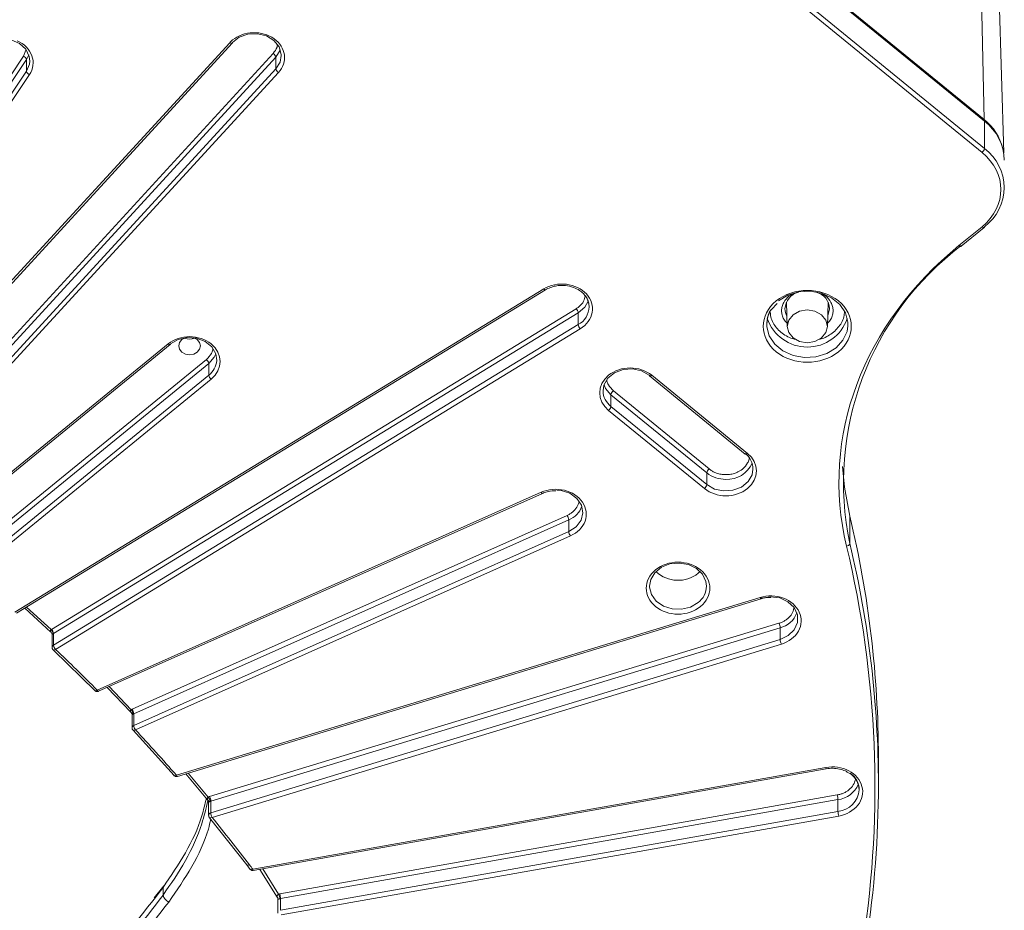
# Model space of a CAD drawing. Header units: millimetres. Extents: x 0 to 420, y 0 to 297.
# Tile 86 of 106: x 356 to 392, y 148 to 181. Entities that reach past the tile are written whole.
import ezdxf

# ---------------------------------------------------------------- set-up
doc = ezdxf.new("R2010")
doc.units = ezdxf.units.MM

msp = doc.modelspace()

# ---------------------------------------------------------------- linework, layer by layer
at = {"color": 7, "linetype": 'Continuous', "lineweight": 15}
for p, q in [((371.57799988, 193.03115587), (391.376993, 176.86446995)), ((391.3800065, 176.82703333), (371.58101338, 192.99371924)), ((371.59033837, 192.96906641), (391.38933149, 176.8023805)), ((391.38933149, 175.7921271), (371.59033837, 191.95881302)), ((371.50195116, 191.81448122), (391.30094428, 175.6477953)), ((391.21340001, 184.38246839), (391.376993, 176.86446995)), ((392.0987209, 175.63425567), (391.87206569, 183.12805972)), ((363.52507529, 179.70225074), (349.02123836, 163.88188347)), ((349.11337401, 163.86957524), (363.61721357, 179.68993606)), ((350.5237261, 163.37295654), (365.12615504, 179.30086951)), ((346.98111489, 165.84703232), (355.90949801, 179.19837846)), ((356.0192089, 179.0773002), (347.09082577, 165.72595405)), ((365.22622746, 179.16754179), (350.62379062, 163.23963097)), ((356.0192089, 178.64433138), (356.0192089, 179.0773002)), ((365.22622746, 178.73457297), (365.22622746, 179.16754179)), ((356.0192089, 178.64433138), (347.06910698, 165.26050428)), ((347.17881522, 165.13943247), (356.12891451, 178.52325742)), ((365.22622746, 178.73457297), (350.6092684, 162.79082068)), ((350.70933292, 162.65749511), (365.32628935, 178.60124525)), ((391.38933149, 176.8023805), (391.38933149, 175.7921271)), ((391.30094428, 172.90523386), (390.44600599, 172.20714186)), ((390.52506294, 172.1824816), (391.38000123, 172.8805736)), ((375.11897263, 170.6051197), (355.59300416, 158.66977823)), ((355.6582027, 158.63528667), (375.1841738, 170.5706303)), ((356.94267269, 158.03208469), (376.3175289, 169.87506162)), ((383.52772198, 169.85085592), (383.73087506, 170.0700224)), ((384.06734916, 170.09035913), (384.08314369, 170.05555734)), ((384.08116279, 170.12109755), (384.10873209, 169.20950784)), ((385.58845526, 169.20950784), (385.61602457, 170.12109755)), ((385.61404367, 170.05555734), (385.6298382, 170.09035913)), ((376.39243965, 169.72118837), (357.01757817, 157.87821574)), ((376.39243965, 169.72118837), (376.39243965, 169.28821956)), ((376.39243965, 169.28821956), (357.01757817, 157.44524693)), ((357.09249156, 157.29137583), (376.46735041, 169.13435491)), ((361.24890313, 168.5748764), (352.40429741, 161.35289486)), ((352.48335963, 161.3282303), (361.32796535, 168.55021184)), ((353.82079503, 160.77728101), (362.66311956, 167.99739985)), ((362.75150677, 167.85306805), (353.90918224, 160.63294921)), ((362.75150677, 167.42009924), (362.75150677, 167.85306805)), ((362.75150677, 167.42009924), (353.90690104, 160.1981177)), ((353.99528825, 160.05378591), (362.83989398, 167.27576744)), ((379.02429434, 167.39545071), (382.55983014, 164.50854144)), ((382.63888709, 164.5332017), (379.10335129, 167.42011097)), ((377.60074765, 166.69830262), (377.60074765, 166.26533381)), ((377.60074765, 166.69830262), (381.13628346, 163.81139335)), ((377.68914013, 166.84263872), (381.22467593, 163.95572945)), ((381.13628346, 163.37842454), (377.60074765, 166.26533381)), ((377.51236044, 166.12100201), (381.04789625, 163.23409274)), ((381.13628346, 163.37842454), (381.13628346, 163.81139335)), ((375.0234626, 163.09508778), (358.63257955, 155.78696644)), ((358.68347978, 155.74496), (375.07437072, 163.05307919)), ((359.92247068, 155.07868637), (375.98196096, 162.23905498)), ((386.4186112, 162.21112714), (386.4186112, 161.20087375)), ((376.04187007, 162.07731153), (359.98237189, 154.91694507)), ((376.04187007, 162.07731153), (376.04187007, 161.64434272)), ((376.04187007, 161.64434272), (359.98237189, 154.48397626)), ((360.042281, 154.32223281), (376.10177391, 161.48260357)), ((380.81808792, 160.10161309), (380.88999044, 160.16665672)), ((383.10444382, 159.20935648), (361.55436768, 152.64619341)), ((361.59078256, 152.59878201), (383.14086396, 159.16194078)), ((383.14137763, 159.1621277), (383.14086396, 159.16194078)), ((355.95625731, 158.81747288), (356.92211029, 157.92950246)), ((362.78377545, 151.85492892), (383.80337027, 158.25653255)), ((356.92889594, 158.02302934), (356.94267269, 158.03208469)), ((356.96749191, 157.84803435), (356.96749191, 157.36353371)), ((357.01757817, 157.44524693), (357.01757817, 157.87821574)), ((383.84705285, 158.08874074), (362.82745802, 151.68713711)), ((383.84705285, 157.65577193), (383.84705285, 158.08874074)), ((383.84705285, 157.65577193), (362.82745802, 151.2541683)), ((362.8711406, 151.08637648), (383.89073542, 157.48798011)), ((356.99566972, 157.28447685), (357.00784225, 157.27430573)), ((357.01410106, 157.26788484), (358.5517498, 155.76565211)), ((358.54392102, 155.77101048), (358.55170765, 155.76567361)), ((358.99378331, 155.88331434), (359.87556914, 154.96696907)), ((359.91728135, 154.88510646), (359.91728135, 154.3943907)), ((359.98237189, 154.48397626), (359.98237189, 154.91694507)), ((359.95917532, 154.30306503), (361.4687806, 152.629512)), ((387.47254583, 152.29636565), (387.47254583, 153.30661904)), ((361.90177625, 152.69349387), (362.7085723, 151.73761479)), ((385.5288122, 152.93268653), (364.37223485, 149.17469801)), ((364.39410116, 149.12378296), (385.55067325, 152.88177579)), ((385.55067325, 152.88177579), (385.54968806, 152.88184521)), ((362.74614095, 151.65604591), (362.74614095, 151.15853436)), ((362.82745802, 151.2541683), (362.82745802, 151.68713711)), ((365.37431305, 148.25870633), (385.9539422, 151.91421671)), ((385.98051315, 151.74232095), (365.40088401, 148.08681057)), ((385.98051315, 151.30935214), (385.98051315, 151.74232095)), ((385.98051315, 151.30935214), (365.40088401, 147.65384176)), ((362.78334871, 151.07203304), (364.1584713, 149.32818169)), ((365.42745759, 147.48194815), (386.0070841, 151.13745638)), ((364.1584713, 149.32818169), (364.28108439, 149.16419383)), ((364.63764146, 149.16704231), (365.27492025, 148.14349744)), ((361.09379351, 148.56076478), (360.73862596, 148.10939008)), ((361.0629644, 148.21286301), (361.0629644, 148.50150745)), ((365.30245794, 148.07559207), (365.30245794, 147.55410603)), ((365.40088401, 147.65384176), (365.40088401, 148.08681057))]:
    msp.add_line(p, q, dxfattribs=at)
at = {"color": 8, "linetype": 'Continuous', "lineweight": 15}
for p, q in [((355.90949801, 179.19837846), (355.99943939, 179.42660763)), ((356.10574691, 179.25214368), (356.0192089, 179.0773002)), ((384.33844822, 170.43991311), (384.1768414, 170.35023291)), ((356.92889594, 158.02302934), (356.02137682, 158.85728065)), ((359.8903943, 155.06166619), (359.06786957, 155.91634687)), ((362.73201385, 151.83326922), (361.98461588, 152.71872518)), ((365.3282966, 148.24662465), (364.74340107, 149.18583194))]:
    msp.add_line(p, q, dxfattribs=at)
at = {"color": 7, "linetype": 'Continuous', "lineweight": 15, "flags": 128}
for points in [[(363.62514245, 179.71323878), (363.87838705, 179.90729854), (364.19764416, 180.01893527), (364.54440209, 180.03467566), (364.8768459, 179.95262259), (365.15487285, 179.78267889), (365.3449446, 179.54533845), (365.4241438, 179.26922563), (365.42568743, 179.22397471)], [(354.26385061, 179.42698441), (354.48069087, 179.64849843), (354.777244, 179.79609199), (355.11773259, 179.85196843), (355.46108716, 179.80938463), (355.76590107, 179.67347914), (355.99541173, 179.46064191), (356.12192603, 179.1965441), (356.14128197, 179.01762249)], [(375.1841738, 170.5706303), (375.1812604, 170.56925015), (375.17972731, 170.5687988)], [(383.78793663, 170.16266069), (384.12972122, 170.37157895), (384.5297475, 170.49340671), (384.95559926, 170.51827988), (385.37278984, 170.44417659), (385.74750693, 170.27710221), (386.04940481, 170.03059027), (386.25401722, 169.72461847), (386.34476992, 169.38396534), (386.34687726, 169.23803874)], [(376.65820714, 170.35155394), (376.68560786, 170.31028651), (376.76940107, 170.11885087)], [(376.77567568, 170.09393038), (376.78609122, 170.03883688), (376.79316662, 169.94189519)], [(383.34859261, 169.29658661), (383.3828738, 169.55693753), (383.50754418, 169.84530625)], [(384.32527207, 169.65174433), (384.16484009, 169.45569284), (384.10850555, 169.22443088), (384.16484009, 168.99316892), (384.32527207, 168.79711743), (384.56537212, 168.66611817), (384.84859368, 168.62011872), (385.13181523, 168.66611817), (385.37191529, 168.79711743), (385.53234727, 168.99316892), (385.5886818, 169.22443088), (385.53234727, 169.45569284), (385.37191529, 169.65174433), (385.13181523, 169.78274359), (384.84859368, 169.82874304), (384.56537212, 169.78274359), (384.32527207, 169.65174433)], [(361.33729561, 168.57486037), (361.62178157, 168.73751678), (361.95724677, 168.81091241), (362.30321708, 168.78620056), (362.61797765, 168.66634949), (362.86355153, 168.46582839), (363.01032529, 168.20881785), (363.04325515, 167.95844502)], [(362.19729942, 168.80442058), (362.19747327, 168.80436466), (362.32724078, 168.73356303), (362.41395002, 168.62760256), (362.44440112, 168.50260865), (362.41395266, 168.3776169), (362.32724078, 168.27165858), (362.19747591, 168.20085479), (362.04440119, 168.17599238), (361.89132383, 168.20085695), (361.76155632, 168.27165858), (361.67484708, 168.37761905), (361.64440125, 168.50260865), (361.67484972, 168.62760041), (361.76155632, 168.73356303)], [(361.76155632, 168.73356303), (361.89132647, 168.80436251), (361.89150296, 168.80442058)], [(377.30785867, 166.84287139), (377.34192913, 167.05405242), (377.48870026, 167.31106512), (377.73427941, 167.51159051), (378.04903734, 167.63143513), (378.39501028, 167.65615343), (378.73047812, 167.58275565), (379.01496408, 167.42009924)], [(386.1537604, 164.05153509), (386.22169586, 163.28789613), (386.4186112, 162.21112714)], [(379.02562197, 159.62581975), (379.06927556, 159.87008613), (379.22108061, 160.12364661), (379.46549018, 160.32321701), (379.77602026, 160.44717202), (380.11901658, 160.48208135), (380.45730826, 160.42416154), (380.75423545, 160.27969111), (380.97762955, 160.06432011), (381.10327721, 159.80139024), (381.12562294, 159.62503897)], [(383.14812639, 159.18588473), (383.48965548, 159.23734535), (383.83214867, 159.19031561), (384.13427835, 159.0504804), (384.35962175, 158.83469642), (384.48098887, 158.56899403), (384.48374422, 158.28542185), (384.36755326, 158.01818155), (384.14643508, 157.79950674), (383.84705285, 157.65577193)], [(357.01407472, 157.26789344), (357.01378759, 157.26801599), (357.00662526, 157.27269695)], [(359.95913317, 154.30308653), (359.95043775, 154.30961261), (359.9496633, 154.31052868)], [(361.46007991, 152.63629191), (361.46027221, 152.63607042), (361.46872792, 152.6295378)], [(362.78330129, 151.07205884), (362.77508793, 151.07857003), (362.77425289, 151.07955706)], [(364.27305014, 149.17089435), (364.27326878, 149.17064705), (364.28107122, 149.16420458)]]:
    msp.add_lwpolyline(points, dxfattribs=at)
at = {"color": 8, "linetype": 'Continuous', "lineweight": 15, "flags": 128}
for points in [[(363.61721357, 179.68993606), (363.60827844, 179.68345945), (363.59583458, 179.68013161), (363.58066699, 179.68042989), (363.56337097, 179.68433704), (363.54459982, 179.69170243), (363.52507529, 179.70225074)], [(365.38989948, 179.44039381), (365.38291364, 179.42062261), (365.22622746, 179.16754179)], [(365.42568743, 179.22397471), (365.38291364, 178.9876538), (365.22622746, 178.73457297)], [(356.14128197, 179.01762249), (356.13018682, 178.91304505), (356.0192089, 178.64433138)], [(391.38000123, 172.8805736), (391.37443258, 172.87729688), (391.36344279, 172.87533702), (391.35005063, 172.87730012), (391.33476712, 172.88310867), (391.31818761, 172.89253894), (391.30094428, 172.90523386)], [(390.52506294, 172.1824816), (390.51949429, 172.17920488), (390.5085045, 172.17724502), (390.49511234, 172.17920811), (390.47982884, 172.18501667), (390.46324932, 172.19444694), (390.44600599, 172.20714186)], [(376.75737868, 170.15838312), (376.63010046, 169.92797293), (376.39243965, 169.72118837)], [(385.6735919, 169.87355716), (385.61079309, 169.61608417), (385.60014574, 169.59602474)], [(386.34687726, 169.23803874), (386.31431356, 169.0362357), (386.16511371, 168.70959792), (385.909256, 168.43051684), (385.5674714, 168.22159858), (385.16743986, 168.09976651), (384.74158283, 168.07489765), (384.32439752, 168.14900523), (383.94967516, 168.31607532), (383.64777728, 168.56258726), (383.44317014, 168.86856336), (383.35241217, 169.20921219), (383.34859261, 169.29658661)], [(361.32796535, 168.55021184), (361.3223967, 168.54693512), (361.3114069, 168.54497526), (361.29800947, 168.54694266), (361.28273124, 168.55274691), (361.26614646, 168.56218148), (361.24890313, 168.5748764)], [(363.00861571, 168.21396774), (362.95070858, 168.08536245), (362.75150677, 167.85306805)], [(379.02429434, 167.39545071), (379.02985772, 167.39216969), (379.04085278, 167.39021413), (379.05424494, 167.39217723), (379.06952845, 167.39798578), (379.08610796, 167.40741605), (379.10335129, 167.42011097)], [(377.34364134, 167.05920016), (377.40155111, 166.93060132), (377.60074765, 166.69830262)], [(382.55983014, 164.50854144), (382.56539353, 164.50526041), (382.57638859, 164.50330486), (382.58978075, 164.50526795), (382.60506425, 164.5110765), (382.62164376, 164.52050678), (382.63888709, 164.5332017)], [(382.84326243, 163.94278992), (382.80931841, 163.74447136), (382.66254201, 163.48746296), (382.41696286, 163.28693757), (382.1022102, 163.16708864), (381.75623199, 163.14237464), (381.42077468, 163.21577243), (381.13628346, 163.37842454)], [(375.07437072, 163.05307919), (375.07327491, 163.05267084), (375.06582545, 163.05287911), (375.05674807, 163.05747922), (375.04639312, 163.0662969), (375.03515308, 163.07899441), (375.0234626, 163.09508778)], [(375.60418032, 163.17683874), (375.75965477, 163.16153714), (376.08308969, 163.05823304), (376.3437416, 162.87083252), (376.51018741, 162.62193522), (376.56233887, 162.3415722), (376.49390819, 162.06354938), (376.31314826, 161.82140595), (376.04187007, 161.64434272)], [(380.81808792, 159.01919536), (380.53678141, 158.85519463), (380.20549928, 158.77466657), (379.86014801, 158.78632452), (379.53814345, 158.88892096), (379.2743832, 159.07133136), (379.097456, 159.31378667), (379.02652286, 159.59001564), (379.02562197, 159.62581975)], [(383.14086396, 159.16194078), (383.1407665, 159.16191286), (383.13533219, 159.16287179), (383.12870987, 159.1683925), (383.12116031, 159.17825337), (383.11296538, 159.19208657), (383.10444382, 159.20935648)], [(358.68347978, 155.74496), (358.68238923, 155.74454736), (358.67493977, 155.74475562), (358.66586503, 155.74935789), (358.65550744, 155.75817342), (358.6442674, 155.77087093), (358.63257955, 155.78696644)], [(361.59078256, 152.59878201), (361.59068773, 152.59874764), (361.58525605, 152.59970872), (361.57863373, 152.60522943), (361.57108417, 152.6150903), (361.56288925, 152.62892349), (361.55436768, 152.64619341)]]:
    msp.add_lwpolyline(points, dxfattribs=at)
at = {"color": 7, "linetype": 'Continuous', "lineweight": 15}
for centre, radius, start, end in [((363.59327238, 179.71108246), 0.03194293, 318.546987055, 3.870726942), ((365.03395079, 179.12744355), 0.19641331, 11.779883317, 62.002052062), ((355.85301961, 179.03695802), 0.1710157, 13.644531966, 70.715883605), ((356.18538131, 178.68466155), 0.17099648, 193.641956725, 250.717746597), ((365.41851387, 178.77467123), 0.19642284, 191.779308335, 241.99683417), ((390.18491998, 175.34365016), 1.9323382, 13.563684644, 51.909380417), ((391.36021573, 176.80545741), 0.02927789, 353.967452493, 47.471026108), ((390.24581492, 175.3148491), 1.87626752, 1.346297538, 52.449279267), ((391.16292344, 175.83154733), 0.22981418, 306.911147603, 350.123161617), ((390.31156954, 174.34867462), 1.8014233, 306.747065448, 53.252934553), ((391.36022697, 172.90214896), 0.02926632, 312.505900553, 6.027578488), ((397.15454469, 163.45885392), 10.9708132, 127.116170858, 191.877331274), ((384.70834983, 169.83204446), 0.68604879, 106.001960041, 176.479811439), ((385.00617926, 169.84599478), 0.66798152, 2.364820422, 75.098087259), ((376.11783943, 169.68267479), 0.2772879, 7.983843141, 43.932958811), ((384.84859368, 170.01872434), 1.56057315, 198.905936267, 341.094063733), ((376.66710321, 169.32677473), 0.27735639, 187.990534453, 223.928789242), ((362.04440119, 169.22951919), 0.47656783, 246.871933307, 293.128066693), ((361.30819109, 168.5717872), 0.02926632, 312.505900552, 6.027578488), ((362.52508028, 167.81363653), 0.22983429, 9.878823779, 53.086867), ((362.97793325, 167.45953076), 0.22983429, 189.878823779, 233.086867), ((379.04403637, 167.41701387), 0.02923555, 173.942006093, 227.524514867), ((377.82717547, 166.65887073), 0.22983566, 126.911647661, 170.12114075), ((377.37432891, 166.30476059), 0.22982584, 306.912299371, 350.12200985), ((382.10703641, 163.94550275), 0.73623102, 359.78887844, 52.9621247), ((381.36271128, 163.77196145), 0.22983566, 126.911647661, 170.12114075), ((381.8938366, 164.56554398), 0.99479137, 266.859975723, 336.71482749), ((380.90986471, 163.41785131), 0.22982584, 306.912299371, 350.12200985), ((375.69229199, 162.03979601), 0.35158534, 6.125343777, 34.523503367), ((349.2285094, 153.29469328), 38.24403829, 0.01786673, 13.482344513), ((376.39144839, 161.6818542), 0.35158515, 186.124684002, 214.521873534), ((386.29401088, 161.23964546), 0.13049324, 270.839026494, 342.715498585), ((380.07706218, 161.02900182), 1.18708424, 226.588593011, 308.626443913), ((383.36242985, 158.05215701), 0.48600187, 4.317015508, 24.867685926), ((356.76228523, 157.83470345), 0.25144735, 8.91867126, 48.501019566), ((356.74298457, 157.83970684), 0.2772807, 7.983075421, 43.931815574), ((357.08391835, 157.76987432), 0.1270389, 121.480181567, 125.198115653), ((357.29223501, 157.48379418), 0.27734864, 187.989107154, 223.929911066), ((384.33194639, 157.69242608), 0.48627695, 184.322891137, 204.861810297), ((359.69588118, 154.8698243), 0.27320078, 8.123965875, 44.603867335), ((359.63272725, 154.8794164), 0.35165292, 6.126316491, 34.518103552), ((360.03568184, 154.79720459), 0.13107148, 113.999222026, 121.940356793), ((360.33210054, 154.52154755), 0.351741, 186.131759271, 214.517087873), ((386.00799223, 152.08647846), 0.76023913, 1.564418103, 55.657608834), ((349.38872698, 152.29961073), 38.08381896, 351.240477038, 359.995506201), ((362.50361548, 151.63815496), 0.30039206, 7.297164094, 40.506328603), ((362.34246786, 151.6504578), 0.48637519, 4.324987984, 24.85971345), ((362.86740158, 151.5553019), 0.13775344, 106.855811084, 118.545792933), ((385.17870282, 151.70638184), 0.80261536, 2.566420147, 15.007592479), ((363.31228582, 151.29080534), 0.4862101, 184.321463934, 204.8632375), ((386.78232348, 151.34529126), 0.80261536, 182.566420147, 195.007592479), ((361.41431548, 148.29345312), 0.36047517, 192.918587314, 247.32373144), ((364.95213426, 148.04384288), 0.42733892, 4.95761123, 28.328239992), ((364.59924759, 148.05089834), 0.80244042, 2.565058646, 15.00895398), ((365.42637663, 147.94279349), 0.14625592, 100.038012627, 109.36745788)]:
    msp.add_arc(centre, radius, start, end, dxfattribs=at)
at = {"color": 8, "linetype": 'Continuous', "lineweight": 15}
for centre, radius, start, end in [((375.18811705, 170.65180571), 0.08342982, 214.027050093, 264.22855656), ((376.02117886, 169.96548388), 0.77234807, 298.730544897, 358.249827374), ((384.59651305, 169.87668321), 0.57292311, 180.251534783, 209.332108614), ((362.30341173, 168.01116481), 0.7417194, 307.166272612, 355.924104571), ((378.04528225, 166.85380824), 0.73750468, 180.849700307, 232.932537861), ((381.83410301, 164.70986349), 1.13762943, 232.164396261, 270.264038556), ((375.72741575, 162.86740289), 0.85036808, 291.702427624, 340.066630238), ((349.20350693, 152.28148017), 38.26904189, 0.022672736, 13.47792623), ((380.34867204, 159.63845411), 0.77706671, 307.163170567, 359.010806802), ((383.62387861, 158.9575797), 0.89704397, 284.405834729, 339.082649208), ((357.06485662, 157.36006358), 0.0974241, 119.031141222, 177.999262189), ((357.02995298, 157.35754313), 0.09104497, 259.95624096, 313.385034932), ((358.57228927, 155.85172842), 0.08848182, 256.549310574, 312.952057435), ((360.01912331, 154.3888409), 0.10198727, 111.121876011, 176.968959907), ((359.98258181, 154.39137349), 0.09134783, 255.125883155, 310.808809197), ((385.6378801, 152.94776414), 0.11010514, 187.87071591, 216.776189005), ((361.49570312, 152.71933578), 0.09376213, 253.279799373, 308.731703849), ((385.87515198, 152.65628729), 0.92001926, 276.575975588, 337.702076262), ((385.89785052, 152.1784357), 0.87300592, 275.433325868, 355.321780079), ((362.85047013, 151.1522275), 0.1045059, 102.720731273, 176.692524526), ((362.81356779, 151.16298034), 0.09582682, 251.588119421, 306.927253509), ((364.19235827, 149.42037135), 0.09820487, 249.773350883, 304.947739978), ((364.31658283, 149.25693813), 0.09930048, 249.046037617, 304.086275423), ((364.46721881, 149.1853375), 0.09557798, 186.391263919, 220.092553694), ((361.12849281, 148.50506329), 0.06562481, 122.04052373, 183.106058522)]:
    msp.add_arc(centre, radius, start, end, dxfattribs=at)
at = {"color": 7, "linetype": 'Continuous', "lineweight": 15}
for points, knots in [([(365.32629387, 178.60124602), (365.49676813, 178.78719437), (365.57464712, 179.01899488), (365.51383101, 179.48088969), (365.37738854, 179.69387551), (364.94741807, 179.99809537), (364.66981608, 180.07806118), (364.10124612, 180.06148007), (363.83133785, 179.96554732), (363.63018985, 179.80130176)], [0, 0, 0, 0, 0.25, 0.25, 0.5, 0.5, 0.75, 0.75, 1, 1, 1, 1]), ([(356.12891714, 178.52325697), (356.27190592, 178.73707994), (356.30501563, 178.98854626), (356.13690011, 179.45605577), (355.94254778, 179.65298625), (355.68068338, 179.76974242)], [0, 0, 0, 0, 0.5, 0.5, 1, 1, 1, 1]), ([(376.46735123, 169.13435317), (376.7062008, 169.28035112), (376.86425191, 169.49786201), (376.94917405, 169.98014895), (376.8725733, 170.22520818), (376.5149722, 170.61526902), (376.24859128, 170.7443242), (375.65794482, 170.81366659), (375.35782605, 170.75111896), (375.11897648, 170.60512101)], [0, 0, 0, 0, 0.25, 0.25, 0.5, 0.5, 0.75, 0.75, 1, 1, 1, 1]), ([(375.17915833, 170.56866557), (375.239808, 170.60122621), (375.35728684, 170.66429639), (375.60769121, 170.73234676), (375.90579093, 170.74615418), (376.20830492, 170.67567262), (376.42743249, 170.5637319), (376.57963894, 170.4439929), (376.64051482, 170.35916346), (376.66753213, 170.32151532)], [0, 0, 0, 0, 0.1259457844, 0.2439578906, 0.4552101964, 0.6347305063, 0.7823165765, 0.9033899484, 1, 1, 1, 1]), ([(385.99764228, 168.28618424), (386.6318194, 168.80401575), (386.6318194, 169.64484276), (385.36346515, 170.68050577), (384.33372236, 170.68050577), (383.69954524, 170.16267426)], [0, 0, 0, 0, 0.5, 0.5, 1, 1, 1, 1]), ([(376.66753213, 170.32151532), (376.67642621, 170.31062729), (376.72677755, 170.24898767), (376.77677977, 170.11838907), (376.78758267, 170.00222921), (376.79316135, 169.94224364)], [0, 0, 0, 0, 0.0939964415, 0.5321348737, 1, 1, 1, 1]), ([(383.69954524, 170.16267426), (383.06536811, 169.64484276), (383.06536811, 168.80401575), (384.33372236, 167.76835274), (385.36346515, 167.76835274), (385.99764228, 168.28618424)], [0, 0, 0, 0, 0.5, 0.5, 1, 1, 1, 1]), ([(383.34859261, 169.29658661), (383.35857711, 169.3884785), (383.37773957, 169.56483918), (383.4395999, 169.75931455), (383.51719641, 169.83992194), (383.52772198, 169.85085592)], [0, 0, 0, 0, 0.4846196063, 0.930091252, 1, 1, 1, 1]), ([(362.83989519, 167.27576654), (363.27894089, 167.63426527), (363.27894089, 168.21637628), (362.40084949, 168.93337375), (361.68795064, 168.93337375), (361.24890493, 168.57487501)], [0, 0, 0, 0, 0.5, 0.5, 1, 1, 1, 1]), ([(381.04789481, 163.23409572), (381.48694051, 162.87559699), (382.19983936, 162.87559699), (383.07793077, 163.59259445), (383.07793077, 164.17470546), (382.63888507, 164.5332042)], [0, 0, 0, 0, 0.5, 0.5, 1, 1, 1, 1]), ([(381.2246715, 163.95572882), (381.24063178, 163.94323678), (381.27242064, 163.91835577), (381.32416362, 163.8849426), (381.37850618, 163.8547149), (381.43576398, 163.8279287), (381.52919056, 163.79149582), (381.66460898, 163.75612507), (381.84330092, 163.74163563), (382.02207996, 163.75611916), (382.17150798, 163.79508226), (382.28991658, 163.84430677), (382.38158963, 163.89445353), (382.43519233, 163.93524554), (382.46210837, 163.95572882)], [0, 0, 0, 0, 0.0482826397, 0.0961669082, 0.1439278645, 0.1918426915, 0.2401859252, 0.3700196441, 0.5000484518, 0.6298822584, 0.759911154, 0.8401126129, 0.9197142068, 1, 1, 1, 1]), ([(376.55000894, 162.72908639), (376.40702016, 162.94290936), (376.16584363, 163.10160597), (375.59329478, 163.23887915), (375.28532936, 163.21184372), (375.02346497, 163.09508754)], [0, 0, 0, 0, 0.5, 0.5, 1, 1, 1, 1]), ([(375.07605923, 163.05097773), (375.08831804, 163.05729788), (375.15277681, 163.09053027), (375.31522346, 163.1372595), (375.47008463, 163.14812265), (375.56261826, 163.15461366)], [0, 0, 0, 0, 0.0863559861, 0.4540736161, 1, 1, 1, 1]), ([(376.10177519, 161.48260094), (376.36363958, 161.59935711), (376.55799191, 161.79628759), (376.72610743, 162.2637971), (376.69299772, 162.51526342), (376.55000894, 162.72908639)], [0, 0, 0, 0, 0.5, 0.5, 1, 1, 1, 1]), ([(375.98196294, 162.23905383), (376.00008835, 162.2475252), (376.03624634, 162.26442454), (376.08740245, 162.29371465), (376.13623273, 162.3255417), (376.16627754, 162.34910913), (376.18133851, 162.3609231)], [0, 0, 0, 0, 0.250641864, 0.5, 0.749358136, 1, 1, 1, 1]), ([(380.90647345, 158.87486505), (381.3650323, 159.24929707), (381.3650323, 159.85727967), (380.44791461, 160.6061437), (379.70333136, 160.6061437), (379.24477252, 160.23171169)], [0, 0, 0, 0, 0.5, 0.5, 1, 1, 1, 1]), ([(379.24477252, 160.23171169), (378.78621367, 159.85727967), (378.78621367, 159.24929707), (379.70333136, 158.50043304), (380.44791461, 158.50043304), (380.90647345, 158.87486505)], [0, 0, 0, 0, 0.5, 0.5, 1, 1, 1, 1]), ([(383.89073828, 157.48797887), (384.1702867, 157.57311645), (384.3969838, 157.74545758), (384.64487034, 158.1886725), (384.65592569, 158.44142681), (384.44739335, 158.8979522), (384.23633087, 159.08305964), (383.69353507, 159.28546911), (383.38399229, 159.29449625), (383.10444387, 159.20935867)], [0, 0, 0, 0, 0.25, 0.25, 0.5, 0.5, 0.75, 0.75, 1, 1, 1, 1]), ([(383.14243657, 159.15871224), (383.16885047, 159.16761178), (383.28078624, 159.2053259), (383.40369032, 159.21049166), (383.49759225, 159.21443843)], [0, 0, 0, 0, 0.2359737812, 1, 1, 1, 1]), ([(383.80337223, 158.256531), (383.82290956, 158.2628446), (383.86178427, 158.27540719), (383.91764982, 158.29837825), (383.97119907, 158.32420802), (384.02221877, 158.35325174), (384.07101607, 158.38520344), (384.10116002, 158.40885901), (384.11630951, 158.42074763)], [0, 0, 0, 0, 0.16810251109, 0.33448469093, 0.5, 0.66551530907, 0.83189748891, 1, 1, 1, 1]), ([(356.92411754, 157.93148982), (356.92291712, 157.93239312), (356.90858855, 157.94317533), (356.90173999, 157.96749692), (356.9048275, 157.99582654), (356.9163033, 158.0129167), (356.92481553, 158.01975253), (356.92889594, 158.02302934)], [0, 0, 0, 0, 0.0436246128, 0.520718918, 0.7881593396, 0.8984524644, 1, 1, 1, 1]), ([(356.93974875, 157.91309345), (356.941849, 157.9110212), (356.94643795, 157.90649343), (356.95620578, 157.8925818), (356.96528358, 157.87211649), (356.9667222, 157.85537564), (356.96748928, 157.84644938)], [0, 0, 0, 0, 0.19324834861, 0.42223726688, 0.69193538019, 1, 1, 1, 1]), ([(357.00410435, 157.86905064), (357.00052383, 157.86657266), (356.99297984, 157.86135168), (356.98049522, 157.8530769), (356.96877111, 157.84569897), (356.96917253, 157.84710037), (356.96940433, 157.84790959)], [0, 0, 0, 0, 0.1185064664, 0.2496874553, 0.5667436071, 1, 1, 1, 1]), ([(356.96869046, 157.36351866), (356.96912181, 157.3520441), (356.96999061, 157.32893292), (356.98223459, 157.3024436), (356.99240627, 157.28883897), (356.99566445, 157.28448115)], [0, 0, 0, 0, 0.40127490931, 0.80821735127, 1, 1, 1, 1]), ([(358.53844457, 155.77782203), (358.54896307, 155.76748243), (358.56530233, 155.75142105), (358.59896784, 155.73731406), (358.6344817, 155.7324785), (358.66649617, 155.73549641), (358.68096836, 155.74472117), (358.68315841, 155.74611713)], [0, 0, 0, 0, 0.2748126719, 0.4268896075, 0.6774864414, 0.9511946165, 1, 1, 1, 1]), ([(359.94287181, 154.90980291), (359.93360671, 154.91570125), (359.91648488, 154.92660133), (359.89686234, 154.94381753), (359.88289924, 154.95925201), (359.87126221, 154.97577244), (359.86301708, 154.99344098), (359.8596741, 155.01351288), (359.86309269, 155.03166445), (359.87256495, 155.04838668), (359.88471899, 155.0574373), (359.89039443, 155.06166358)], [0, 0, 0, 0, 0.1617999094, 0.2990048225, 0.411644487, 0.4997735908, 0.6367633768, 0.7495758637, 0.8472694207, 0.9286809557, 1, 1, 1, 1]), ([(359.8927071, 154.94850363), (359.89468984, 154.94628446), (359.89902397, 154.9414335), (359.91193293, 154.92177364), (359.91504676, 154.89979393), (359.91727345, 154.88407633)], [0, 0, 0, 0, 0.19370098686, 0.42341875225, 1, 1, 1, 1]), ([(359.95389379, 154.90079796), (359.95051025, 154.89879675), (359.9433493, 154.89456141), (359.931447, 154.8880528), (359.91905229, 154.88210394), (359.91874275, 154.88389174), (359.91855366, 154.88498386)], [0, 0, 0, 0, 0.1108490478, 0.2346010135, 0.5324370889, 1, 1, 1, 1]), ([(359.96633722, 154.90843161), (359.96416598, 154.90708157), (359.95978305, 154.90435632), (359.9558675, 154.90199096), (359.95389166, 154.90079736)], [0, 0, 0, 0, 0.4953857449, 1, 1, 1, 1]), ([(359.91850098, 154.39418207), (359.91893136, 154.38277319), (359.9198007, 154.35972801), (359.9320248, 154.33330073), (359.9421959, 154.31969599), (359.94545389, 154.31533814)], [0, 0, 0, 0, 0.3999033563, 0.8077780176, 1, 1, 1, 1]), ([(386.00708396, 151.1374573), (386.2986256, 151.18924314), (386.55305258, 151.33348655), (386.87566388, 151.74338431), (386.93065923, 151.99228125), (386.80381723, 152.46839255), (386.62716542, 152.67614256), (386.12517243, 152.93956785), (385.8203537, 152.9844738), (385.52881206, 152.93268797)], [0, 0, 0, 0, 0.25, 0.25, 0.5, 0.5, 0.75, 0.75, 1, 1, 1, 1]), ([(385.5493746, 152.88196368), (385.63199847, 152.89177074), (385.7951555, 152.9111367), (386.036035, 152.87767873), (386.22469717, 152.82207619), (386.31778867, 152.76517494), (386.34881338, 152.74621139)], [0, 0, 0, 0, 0.294331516, 0.5812152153, 0.8604310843, 1, 1, 1, 1]), ([(386.34881338, 152.74621139), (386.37957936, 152.72985595), (386.47185709, 152.68080036), (386.58835171, 152.56788928), (386.73064636, 152.37479988), (386.75317466, 152.21330965), (386.76795062, 152.10739066)], [0, 0, 0, 0, 0.11573496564, 0.34712897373, 0.57179175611, 1, 1, 1, 1]), ([(361.4575432, 152.63930088), (361.46890104, 152.62806524), (361.48607834, 152.61107276), (361.52064738, 152.5967652), (361.55418961, 152.59054331), (361.57874823, 152.59687041), (361.5903005, 152.59984666)], [0, 0, 0, 0, 0.3218719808, 0.4867906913, 0.7585884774, 1, 1, 1, 1]), ([(385.95394263, 151.91421509), (385.97423811, 151.91817377), (386.01473619, 151.92607302), (386.07393501, 151.94236299), (386.13168438, 151.96183699), (386.2060872, 151.99238864), (386.29472233, 152.03790485), (386.35600731, 152.08406093), (386.38666644, 152.10715149)], [0, 0, 0, 0, 0.1252578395, 0.2499425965, 0.3746954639, 0.5001565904, 0.7499426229, 1, 1, 1, 1]), ([(361.0629644, 148.50150745), (361.35181277, 148.92173742), (361.92950983, 149.76219783), (362.44709534, 150.88116918), (362.61047072, 151.57355958), (362.66215676, 151.79260678)], [0, 0, 0, 0, 0.4060472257, 0.8120948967, 1, 1, 1, 1]), ([(362.76717136, 151.67916121), (362.75873144, 151.68551361), (362.74313454, 151.69725279), (362.72576855, 151.7154176), (362.71373451, 151.73151879), (362.70409139, 151.74858497), (362.69791215, 151.76662344), (362.69678031, 151.7868101), (362.70207211, 151.80473828), (362.71313618, 151.82093384), (362.72600503, 151.82934273), (362.73201426, 151.83326934)], [0, 0, 0, 0, 0.1617999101, 0.2990048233, 0.4116444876, 0.4997735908, 0.6367633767, 0.7495758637, 0.8472694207, 0.9286809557, 1, 1, 1, 1]), ([(362.72498586, 151.71689286), (362.72681992, 151.71456494), (362.73082951, 151.70947568), (362.7418176, 151.69051284), (362.74431865, 151.67017), (362.7461067, 151.6556265)], [0, 0, 0, 0, 0.19376557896, 0.42360672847, 1, 1, 1, 1]), ([(362.78275339, 151.66641691), (362.77740143, 151.66388602), (362.76539744, 151.65820945), (362.7493744, 151.65277687), (362.7418648, 151.65304786), (362.75182942, 151.66280017), (362.75626409, 151.66714036)], [0, 0, 0, 0, 0.1207022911, 0.2707251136, 0.6754419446, 1, 1, 1, 1]), ([(362.80157677, 151.67630576), (362.79823022, 151.67449399), (362.79140358, 151.67079815), (362.78567252, 151.66789722), (362.78275094, 151.66641839)], [0, 0, 0, 0, 0.4902203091, 1, 1, 1, 1]), ([(362.74737901, 151.15811281), (362.74781038, 151.14677626), (362.74868451, 151.12380404), (362.76088529, 151.09744197), (362.77105902, 151.08383671), (362.77431875, 151.0794775)], [0, 0, 0, 0, 0.3983600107, 0.8072310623, 1, 1, 1, 1]), ([(364.27541564, 149.16780118), (364.28677505, 149.1565442), (364.30395474, 149.13951944), (364.33850993, 149.12539009), (364.36717352, 149.11929793), (364.386983, 149.12403869), (364.39376925, 149.12566276)], [0, 0, 0, 0, 0.3575578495, 0.5407610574, 0.842675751, 1, 1, 1, 1]), ([(350.55391434, 137.68305093), (352.55355266, 139.31583865), (354.42870737, 141.03405423), (357.93252718, 144.63965584), (359.56123135, 146.52704409), (361.06296499, 148.50150891)], [0, 0, 0, 0, 0.5, 0.5, 1, 1, 1, 1]), ([(361.06296499, 148.21286505), (359.5699515, 146.2498654), (357.9463836, 144.36631407), (355.31709205, 141.65908573), (354.40802265, 140.7761916), (352.52537932, 139.05114197), (351.55445212, 138.21138702), (350.55391433, 137.39440708)], [0, 0, 0, 0, 0.5, 0.5, 0.75, 0.75, 1, 1, 1, 1]), ([(350.73069103, 137.10573976), (351.73461817, 137.92548725), (352.70883442, 138.7680869), (354.59785526, 140.49898019), (355.51000416, 141.38486515), (358.14820252, 144.10126432), (359.77727032, 145.99119624), (361.27534144, 147.96084562)], [0, 0, 0, 0, 0.25, 0.25, 0.5, 0.5, 1, 1, 1, 1]), ([(365.31233754, 148.09162299), (365.30655891, 148.0990527), (365.29587997, 148.11278283), (365.28553566, 148.13299361), (365.27938159, 148.15041161), (365.27570542, 148.16841172), (365.27558227, 148.18683833), (365.28078269, 148.20661699), (365.29130885, 148.22326674), (365.30673902, 148.23740628), (365.3214249, 148.2436875), (365.32829542, 148.24662606)], [0, 0, 0, 0, 0.1617996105, 0.2990061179, 0.4116527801, 0.4997861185, 0.6367814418, 0.7495801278, 0.8471002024, 0.928468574, 1, 1, 1, 1]), ([(365.29106512, 148.12245656), (365.29378387, 148.11701483), (365.30019338, 148.10418583), (365.30156191, 148.08560789), (365.30234994, 148.07491024)], [0, 0, 0, 0, 0.4241747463, 1, 1, 1, 1]), ([(365.33906808, 148.06943922), (365.33547303, 148.06876653), (365.32768373, 148.06730903), (365.31890197, 148.06671447), (365.31139903, 148.06703663), (365.30589936, 148.06859814), (365.30220606, 148.07200845), (365.30197851, 148.07921421), (365.30847851, 148.08700037), (365.31233754, 148.09162299)], [0, 0, 0, 0, 0.07390049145, 0.16011823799, 0.25952338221, 0.37268222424, 0.4999776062, 0.70313830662, 1, 1, 1, 1]), ([(365.37787592, 148.08076984), (365.3731343, 148.07915257), (365.36333325, 148.07580962), (365.3500086, 148.07195226), (365.34283899, 148.0703054), (365.33906808, 148.06943922)], [0, 0, 0, 0, 0.3076064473, 0.6358301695, 1, 1, 1, 1])]:
    msp.add_open_spline(points, degree=3, knots=knots, dxfattribs=at)
for points in [[(363.63018985, 179.80130176), (363.59230079, 179.7703638), (363.5571873, 179.73727502), (363.52507608, 179.70224903)], [(391.30094313, 175.64779894), (392.22781739, 174.89096828), (392.22781739, 173.66206726), (391.30094313, 172.9052366)], [(390.44600594, 172.20714549), (386.88829298, 169.30212766), (385.33240985, 165.14144752), (386.29592564, 161.10916756)], [(376.31753181, 169.87505953), (376.3339878, 169.88549684), (376.36689977, 169.90637146), (376.39688811, 169.93000112), (376.41188229, 169.94181595)], [(379.10335116, 167.42011192), (378.66430546, 167.77861066), (377.9514066, 167.77861066), (377.5123609, 167.42011192)], [(377.5123609, 167.42011192), (377.0733152, 167.06161319), (377.0733152, 166.47950218), (377.5123609, 166.12100345)], [(386.29592564, 161.10916756), (387.45056728, 156.27703263), (387.65594296, 151.32532937), (386.9043207, 146.44047955)], [(357.01069466, 157.87368456), (357.00842459, 157.87220533), (357.00622532, 157.8706593), (357.00410256, 157.8690508)], [(358.63257985, 155.78696529), (358.12448669, 156.29920086), (357.61976319, 156.79223205), (357.09249091, 157.29137689)], [(359.89039443, 155.06166358), (359.89554003, 155.06475197), (359.90583121, 155.07092875), (359.91692224, 155.07610075), (359.92246776, 155.07868675)], [(361.55436601, 152.64619675), (361.05778573, 153.21600153), (360.56152971, 153.76606515), (360.04228001, 154.32223386)], [(362.73201426, 151.83326934), (362.74025244, 151.83749792), (362.7567288, 151.84595507), (362.77475843, 151.85193738), (362.78377324, 151.85492854)], [(364.24861008, 149.33987698), (363.79768849, 149.93274438), (363.34563427, 150.5059053), (362.87113929, 151.0863764)], [(364.37223746, 149.1746968), (364.33059069, 149.23125076), (364.29124769, 149.28381746), (364.24861008, 149.33987698)], [(365.32829542, 148.24662606), (365.33578575, 148.24909557), (365.35076641, 148.25403458), (365.36646554, 148.25714861), (365.3743151, 148.25870563)]]:
    msp.add_open_spline(points, degree=3, dxfattribs=at)
at = {"color": 8, "linetype": 'Continuous', "lineweight": 15}
for points, knots in [([(365.12615504, 179.30086951), (365.18537157, 179.3781272), (365.26428801, 179.48108665), (365.28316119, 179.59971747), (365.2878725, 179.62933127)], [0, 0, 0, 0, 0.7503701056, 1, 1, 1, 1]), ([(376.41188516, 169.94181739), (376.4815134, 170.0085601), (376.60513466, 170.12705826), (376.63369859, 170.27997373), (376.64617422, 170.34676134)], [0, 0, 0, 0, 0.5632384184, 1, 1, 1, 1]), ([(384.1768414, 170.35023291), (384.10137868, 170.27388324), (383.9848863, 170.15602165), (383.91203961, 169.95993548), (383.89171897, 169.80171274), (383.91264322, 169.64388634), (383.96957669, 169.48010609), (384.05736217, 169.38899991), (384.10479136, 169.33977659)], [0, 0, 0, 0, 0.2620377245, 0.4045096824, 0.547175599, 0.6896481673, 0.8323215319, 1, 1, 1, 1]), ([(385.59240126, 169.33977229), (385.63982355, 169.388992), (385.72754044, 169.48003358), (385.78457741, 169.6438594), (385.8052801, 169.80139021), (385.78586575, 169.96053121), (385.70885114, 170.15258673), (385.57830226, 170.3309031), (385.42517917, 170.40623365), (385.3744441, 170.43119331)], [0, 0, 0, 0, 0.1484091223, 0.2745119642, 0.4007852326, 0.5268843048, 0.6531545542, 0.8850778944, 1, 1, 1, 1]), ([(386.2194568, 169.76841071), (386.21442724, 169.70332603), (386.20350031, 169.56192711), (386.09696312, 169.2890164), (385.92938097, 169.11833588), (385.82086879, 169.00781745)], [0, 0, 0, 0, 0.2311336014, 0.5021464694, 1, 1, 1, 1]), ([(384.43479592, 168.7370346), (384.39029054, 168.74757729), (384.18060106, 168.79724971), (383.85319801, 168.99185798), (383.60384618, 169.29118607), (383.49567742, 169.55358522), (383.48522933, 169.6869782), (383.48075986, 169.74404086)], [0, 0, 0, 0, 0.0836787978, 0.3942571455, 0.7048310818, 0.8737330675, 1, 1, 1, 1]), ([(385.82086879, 169.00781745), (385.68732825, 168.91467924), (385.51752047, 168.79624634), (385.30642348, 168.74722135), (385.26133777, 168.73675068)], [0, 0, 0, 0, 0.7864218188, 1, 1, 1, 1]), ([(362.66311956, 167.99739985), (362.73119771, 168.06782993), (362.83628869, 168.17655151), (362.89746166, 168.31770752), (362.90362794, 168.37458628), (362.90455251, 168.38311463)], [0, 0, 0, 0, 0.6099125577, 0.9415105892, 1, 1, 1, 1]), ([(377.44688531, 167.23472881), (377.44800299, 167.22414062), (377.45423367, 167.1651148), (377.51564436, 167.02181603), (377.62095573, 166.91305598), (377.68914013, 166.84263872)], [0, 0, 0, 0, 0.0715503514, 0.3988704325, 1, 1, 1, 1]), ([(382.46210741, 163.95572945), (382.53022986, 164.02615501), (382.63538923, 164.13486963), (382.69667288, 164.27692037), (382.70286709, 164.33470271), (382.70387753, 164.34412857)], [0, 0, 0, 0, 0.6061862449, 0.93575835, 1, 1, 1, 1]), ([(376.18133663, 162.36092576), (376.24118904, 162.41827398), (376.36254516, 162.53455263), (376.40501515, 162.68341846), (376.42653909, 162.75886418)], [0, 0, 0, 0, 0.4931964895, 1, 1, 1, 1]), ([(384.11630799, 158.42074838), (384.1795889, 158.48117057), (384.29896882, 158.59515752), (384.33621556, 158.74164555), (384.35371855, 158.81048321)], [0, 0, 0, 0, 0.5300799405, 1, 1, 1, 1]), ([(386.38666389, 152.10715369), (386.4465783, 152.16447633), (386.56689771, 152.27959097), (386.60908333, 152.42698162), (386.63026214, 152.50097741)], [0, 0, 0, 0, 0.4979613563, 1, 1, 1, 1]), ([(362.71570697, 151.71073614), (362.6488679, 151.42224432), (362.47227606, 150.66003592), (361.93116789, 149.47323369), (361.35236546, 148.63298641), (361.0629644, 148.21286301)], [0, 0, 0, 0, 0.23342189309, 0.61671115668, 1, 1, 1, 1]), ([(361.27534369, 147.96084345), (361.57076552, 148.39272067), (362.15859881, 149.25207423), (362.6525712, 150.29416533), (362.7988892, 150.89492473), (362.82817847, 151.01518201)], [0, 0, 0, 0, 0.4469206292, 0.8892870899, 1, 1, 1, 1])]:
    msp.add_open_spline(points, degree=3, knots=knots, dxfattribs=at)

doc.saveas('drawing.dxf')
